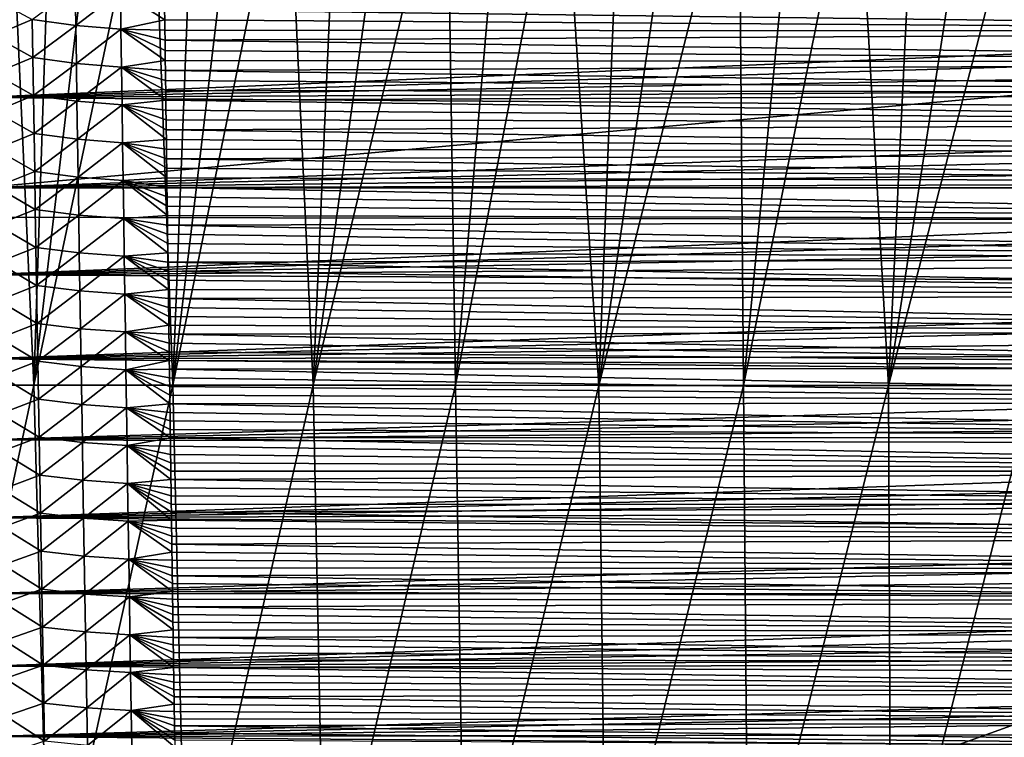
# Model space of a CAD drawing. Header units: metres. Extents: x -26 to 26, y -147 to 24.
# Tile 147 of 254: x -14 to 0, y -84 to -74. Entities that reach past the tile are written whole.
import ezdxf

# ---------------------------------------------------------------- set-up
doc = ezdxf.new("R2010")
doc.units = ezdxf.units.M
doc.layers.add('solid_12_411_052_XXX', color=7, linetype='CONTINUOUS')

msp = doc.modelspace()

# ---------------------------------------------------------------- linework, layer by layer
at = {"layer": 'solid_12_411_052_XXX'}
for points in [[(-15.816937, -78.849915, 103.520813), (-14.264827, -71.071106, 102.780716), (-13.912124, -78.851158, 102.841766)], [(-13.912124, -78.851158, 102.841766), (-14.264827, -71.071106, 102.780716), (-13.658641, -71.071106, 102.581421)], [(-13.912124, -78.851158, 102.841766), (-13.658641, -71.071106, 102.581421), (-12.994553, -71.071106, 102.37159)], [(-13.912124, -78.851158, 102.841766), (-12.994553, -71.071106, 102.37159), (-12.267662, -71.071106, 102.150993)], [(-13.912124, -78.851158, 102.841766), (-12.267662, -71.071106, 102.150993), (-11.97901, -78.852219, 102.246895)], [(-11.97901, -78.852219, 102.246895), (-12.267662, -71.071106, 102.150993), (-11.678932, -71.071106, 101.97934)], [(-11.97901, -78.852219, 102.246895), (-11.678932, -71.071106, 101.97934), (-11.052456, -71.071106, 101.805031)], [(-11.97901, -78.852219, 102.246895), (-11.052456, -71.071106, 101.805031), (-10.387711, -71.071106, 101.63092)], [(-11.97901, -78.852219, 102.246895), (-10.387711, -71.071106, 101.63092), (-10.025376, -78.853302, 101.723816)], [(-10.025376, -78.853302, 101.723816), (-10.387711, -71.071106, 101.63092), (-9.683344, -71.071106, 101.459328)], [(-10.025376, -78.853302, 101.723816), (-9.683344, -71.071106, 101.459328), (-8.943672, -71.071106, 101.293625)], [(-10.025376, -78.853302, 101.723816), (-8.943672, -71.071106, 101.293625), (-8.169635, -71.071106, 101.135902)], [(-10.025376, -78.853302, 101.723816), (-8.169635, -71.071106, 101.135902), (-8.048777, -78.854286, 101.295013)], [(-8.048777, -78.854286, 101.295013), (-8.169635, -71.071106, 101.135902), (-7.374797, -71.071106, 100.990189)], [(-8.048777, -78.854286, 101.295013), (-7.374797, -71.071106, 100.990189), (-6.562527, -71.071114, 100.857666)], [(-8.048777, -78.854286, 101.295013), (-6.562527, -71.071114, 100.857666), (-6.052829, -78.855087, 100.965103)], [(-6.052829, -78.855087, 100.965103), (-6.562527, -71.071114, 100.857666), (-5.746405, -71.071114, 100.740555)], [(-6.052829, -78.855087, 100.965103), (-4.926969, -71.071106, 100.63932), (-4.107931, -71.071091, 100.554565)], [(-6.052829, -78.855087, 100.965103), (-4.107931, -71.071091, 100.554565), (-4.042918, -78.855637, 100.730713)], [(-6.052829, -78.855087, 100.965103), (-5.746405, -71.071114, 100.740555), (-4.926969, -71.071106, 100.63932)], [(-4.042918, -78.855637, 100.730713), (-4.107931, -71.071091, 100.554565), (-3.288112, -71.071068, 100.485939)], [(-4.042918, -78.855637, 100.730713), (-3.288112, -71.071068, 100.485939), (-2.467644, -71.071045, 100.433174)], [(-4.042918, -78.855637, 100.730713), (-2.467644, -71.071045, 100.433174), (-2.023631, -78.855881, 100.593918)], [(-2.023631, -78.855881, 100.593918), (-2.467644, -71.071045, 100.433174), (-1.646201, -71.071022, 100.39621)], [(-2.023631, -78.855881, 100.593918), (-0.824068, -71.070999, 100.374809), (-0.001502, -71.070992, 100.367805)], [(-2.023631, -78.855881, 100.593918), (-0.001502, -71.070992, 100.367805), (0.000026, -78.855934, 100.55088)], [(-2.023631, -78.855881, 100.593918), (-1.646201, -71.071022, 100.39621), (-0.824068, -71.070999, 100.374809)], [(19.198034, -73.069984, 121.330444), (-19.196821, -73.114609, 121.330444), (-19.105637, -76.506966, 121.330444)], [(19.103405, -76.590271, 121.330444), (19.198034, -73.069984, 121.330444), (-19.105637, -76.506966, 121.330444)], [(-13.936982, -73.7658, 155.831741), (-13.338615, -73.322296, 155.512115), (-13.330488, -73.849464, 155.516602)], [(-13.330488, -73.849464, 155.516602), (-13.338615, -73.322296, 155.512115), (-12.708761, -73.374611, 155.33165)], [(-13.330488, -73.849464, 155.516602), (-12.708761, -73.374611, 155.33165), (-12.701268, -73.901016, 155.336349)], [(-12.708761, -73.374611, 155.33165), (-12.093862, -73.629539, 155.277679), (-12.091998, -73.771873, 155.278961)], [(-12.701268, -73.901016, 155.336349), (-12.708761, -73.374611, 155.33165), (-12.091998, -73.771873, 155.278961)], [(14.727686, -73.619247, 161.647354), (-14.72894, -73.546303, 161.647354), (-14.705906, -74.849487, 161.647461)], [(-14.472997, -73.992973, 156.273239), (-14.482215, -73.467278, 156.269623), (-13.936982, -73.7658, 155.831741)], [(12.095662, -73.494308, 155.276459), (12.089944, -73.931061, 155.280411), (-12.093862, -73.629539, 155.277679)], [(14.727686, -73.619247, 161.647354), (-14.705906, -74.849487, 161.647461), (14.721232, -73.985435, 161.647385)], [(12.089944, -73.931061, 155.280411), (-12.091998, -73.771873, 155.278961), (-12.093862, -73.629539, 155.277679)], [(-14.472997, -73.992973, 156.273239), (-13.936982, -73.7658, 155.831741), (-13.928214, -74.29409, 155.835892)], [(-13.928214, -74.29409, 155.835892), (-13.936982, -73.7658, 155.831741), (-13.330488, -73.849464, 155.516602)], [(-12.701268, -73.901016, 155.336349), (-12.091998, -73.771873, 155.278961), (-12.090141, -73.913589, 155.280243)], [(12.089944, -73.931061, 155.280411), (-12.090141, -73.913589, 155.280243), (-12.091998, -73.771873, 155.278961)], [(-13.928214, -74.29409, 155.835892), (-13.330488, -73.849464, 155.516602), (-13.322331, -74.376625, 155.521103)], [(-13.322331, -74.376625, 155.521103), (-13.330488, -73.849464, 155.516602), (-12.701268, -73.901016, 155.336349)], [(-13.322331, -74.376625, 155.521103), (-12.701268, -73.901016, 155.336349), (-12.693748, -74.427422, 155.341034)], [(-12.701268, -73.901016, 155.336349), (-12.090141, -73.913589, 155.280243), (-12.088291, -74.054703, 155.281525)], [(-12.701268, -73.901016, 155.336349), (-12.088291, -74.054703, 155.281525), (-12.086447, -74.195229, 155.282791)], [(-12.701268, -73.901016, 155.336349), (-12.086447, -74.195229, 155.282791), (-12.084608, -74.335159, 155.284058)], [(-12.693748, -74.427422, 155.341034), (-12.701268, -73.901016, 155.336349), (-12.084608, -74.335159, 155.284058)], [(12.089944, -73.931061, 155.280411), (-12.088291, -74.054703, 155.281525), (-12.090141, -73.913589, 155.280243)], [(12.089944, -73.931061, 155.280411), (12.084282, -74.362099, 155.284302), (-12.088291, -74.054703, 155.281525)], [(14.721232, -73.985435, 161.647385), (-14.705906, -74.849487, 161.647461), (14.714824, -74.34816, 161.647415)], [(-14.463745, -74.518661, 156.276855), (-14.472997, -73.992973, 156.273239), (-13.928214, -74.29409, 155.835892)], [(12.084282, -74.362099, 155.284302), (-12.086447, -74.195229, 155.282791), (-12.088291, -74.054703, 155.281525)], [(12.084282, -74.362099, 155.284302), (-12.084608, -74.335159, 155.284058), (-12.086447, -74.195229, 155.282791)], [(14.714824, -74.34816, 161.647415), (-14.705906, -74.849487, 161.647461), (14.708458, -74.707451, 161.647461)], [(-14.463745, -74.518661, 156.276855), (-13.928214, -74.29409, 155.835892), (-13.919413, -74.82238, 155.840027)], [(-13.919413, -74.82238, 155.840027), (-13.928214, -74.29409, 155.835892), (-13.322331, -74.376625, 155.521103)], [(-13.919413, -74.82238, 155.840027), (-13.322331, -74.376625, 155.521103), (-13.314145, -74.903793, 155.525604)], [(-13.314145, -74.903793, 155.525604), (-13.322331, -74.376625, 155.521103), (-12.693748, -74.427422, 155.341034)], [(-12.693748, -74.427422, 155.341034), (-12.084608, -74.335159, 155.284058), (-12.082775, -74.474518, 155.285324)], [(12.084282, -74.362099, 155.284302), (-12.082775, -74.474518, 155.285324), (-12.084608, -74.335159, 155.284058)], [(12.084282, -74.362099, 155.284302), (12.078683, -74.787071, 155.288147), (-12.082775, -74.474518, 155.285324)], [(-13.314145, -74.903793, 155.525604), (-12.693748, -74.427422, 155.341034), (-12.6862, -74.953827, 155.345734)], [(-12.693748, -74.427422, 155.341034), (-12.082775, -74.474518, 155.285324), (-12.080948, -74.613312, 155.286575)], [(-12.693748, -74.427422, 155.341034), (-12.080948, -74.613312, 155.286575), (-12.079125, -74.751541, 155.287827)], [(-12.693748, -74.427422, 155.341034), (-12.079125, -74.751541, 155.287827), (-12.077308, -74.889221, 155.289063)], [(-12.6862, -74.953827, 155.345734), (-12.693748, -74.427422, 155.341034), (-12.077308, -74.889221, 155.289063)], [(12.078683, -74.787071, 155.288147), (-12.080948, -74.613312, 155.286575), (-12.082775, -74.474518, 155.285324)], [(-14.45446, -75.044357, 156.280472), (-14.463745, -74.518661, 156.276855), (-13.919413, -74.82238, 155.840027)], [(12.078683, -74.787071, 155.288147), (-12.079125, -74.751541, 155.287827), (-12.080948, -74.613312, 155.286575)], [(14.708458, -74.707451, 161.647461), (-14.705906, -74.849487, 161.647461), (14.702137, -75.062927, 161.647491)], [(12.078683, -74.787071, 155.288147), (-12.077308, -74.889221, 155.289063), (-12.079125, -74.751541, 155.287827)], [(12.078683, -74.787071, 155.288147), (12.073146, -75.206139, 155.291931), (-12.077308, -74.889221, 155.289063)], [(14.702137, -75.062927, 161.647491), (-14.705906, -74.849487, 161.647461), (-14.683448, -76.105133, 161.647583)], [(-14.45446, -75.044357, 156.280472), (-13.919413, -74.82238, 155.840027), (-13.91058, -75.35067, 155.844162)], [(-13.91058, -75.35067, 155.844162), (-13.919413, -74.82238, 155.840027), (-13.314145, -74.903793, 155.525604)], [(-13.91058, -75.35067, 155.844162), (-13.314145, -74.903793, 155.525604), (-13.305927, -75.430962, 155.530106)], [(-13.305927, -75.430962, 155.530106), (-13.314145, -74.903793, 155.525604), (-12.6862, -74.953827, 155.345734)], [(-12.6862, -74.953827, 155.345734), (-12.077308, -74.889221, 155.289063), (-12.075496, -75.026352, 155.290314)], [(12.073146, -75.206139, 155.291931), (-12.075496, -75.026352, 155.290314), (-12.077308, -74.889221, 155.289063)], [(-14.445141, -75.570045, 156.284088), (-14.45446, -75.044357, 156.280472), (-13.91058, -75.35067, 155.844162)], [(-13.305927, -75.430962, 155.530106), (-12.6862, -74.953827, 155.345734), (-12.678623, -75.480232, 155.350433)], [(-12.6862, -74.953827, 155.345734), (-12.075496, -75.026352, 155.290314), (-12.07369, -75.162849, 155.29155)], [(-12.6862, -74.953827, 155.345734), (-12.07369, -75.162849, 155.29155), (-12.071892, -75.298721, 155.29277)], [(-12.6862, -74.953827, 155.345734), (-12.071892, -75.298721, 155.29277), (-12.070099, -75.43396, 155.293991)], [(-12.678623, -75.480232, 155.350433), (-12.6862, -74.953827, 155.345734), (-12.070099, -75.43396, 155.293991)], [(12.073146, -75.206139, 155.291931), (-12.07369, -75.162849, 155.29155), (-12.075496, -75.026352, 155.290314)], [(14.702137, -75.062927, 161.647491), (-14.683448, -76.105133, 161.647583), (14.695861, -75.414635, 161.647522)], [(12.073146, -75.206139, 155.291931), (-12.071892, -75.298721, 155.29277), (-12.07369, -75.162849, 155.29155)], [(12.073146, -75.206139, 155.291931), (12.067666, -75.619514, 155.29567), (-12.071892, -75.298721, 155.29277)], [(12.067666, -75.619514, 155.29567), (-12.070099, -75.43396, 155.293991), (-12.071892, -75.298721, 155.29277)], [(14.695861, -75.414635, 161.647522), (-14.683448, -76.105133, 161.647583), (14.689629, -75.762688, 161.647552)], [(-14.445141, -75.570045, 156.284088), (-13.91058, -75.35067, 155.844162), (-13.901712, -75.87896, 155.848312)], [(-13.901712, -75.87896, 155.848312), (-13.91058, -75.35067, 155.844162), (-13.305927, -75.430962, 155.530106)], [(-13.901712, -75.87896, 155.848312), (-13.305927, -75.430962, 155.530106), (-13.297678, -75.958122, 155.534592)], [(-13.297678, -75.958122, 155.534592), (-13.305927, -75.430962, 155.530106), (-12.678623, -75.480232, 155.350433)], [(-12.678623, -75.480232, 155.350433), (-12.070099, -75.43396, 155.293991), (-12.068313, -75.568588, 155.295212)], [(12.067666, -75.619514, 155.29567), (-12.068313, -75.568588, 155.295212), (-12.070099, -75.43396, 155.293991)], [(-14.435787, -76.095734, 156.287704), (-14.445141, -75.570045, 156.284088), (-13.901712, -75.87896, 155.848312)], [(-13.297678, -75.958122, 155.534592), (-12.678623, -75.480232, 155.350433), (-12.671014, -76.006638, 155.355133)], [(-12.678623, -75.480232, 155.350433), (-12.068313, -75.568588, 155.295212), (-12.066533, -75.702599, 155.296417)], [(-12.678623, -75.480232, 155.350433), (-12.066533, -75.702599, 155.296417), (-12.064758, -75.836021, 155.297623)], [(-12.678623, -75.480232, 155.350433), (-12.064758, -75.836021, 155.297623), (-12.06299, -75.968842, 155.298828)], [(-12.671014, -76.006638, 155.355133), (-12.678623, -75.480232, 155.350433), (-12.06299, -75.968842, 155.298828)], [(12.067666, -75.619514, 155.29567), (-12.066533, -75.702599, 155.296417), (-12.068313, -75.568588, 155.295212)], [(12.067666, -75.619514, 155.29567), (12.062242, -76.027397, 155.299362), (-12.066533, -75.702599, 155.296417)], [(12.062242, -76.027397, 155.299362), (-12.064758, -75.836021, 155.297623), (-12.066533, -75.702599, 155.296417)], [(14.689629, -75.762688, 161.647552), (-14.683448, -76.105133, 161.647583), (14.683439, -76.107201, 161.647583)], [(-14.435787, -76.095734, 156.287704), (-13.901712, -75.87896, 155.848312), (-13.892812, -76.407249, 155.852448)], [(-13.892812, -76.407249, 155.852448), (-13.901712, -75.87896, 155.848312), (-13.297678, -75.958122, 155.534592)], [(12.062242, -76.027397, 155.299362), (-12.06299, -75.968842, 155.298828), (-12.064758, -75.836021, 155.297623)], [(-13.892812, -76.407249, 155.852448), (-13.297678, -75.958122, 155.534592), (-13.289394, -76.485283, 155.539093)], [(-13.289394, -76.485283, 155.539093), (-13.297678, -75.958122, 155.534592), (-12.671014, -76.006638, 155.355133)], [(-13.289394, -76.485283, 155.539093), (-12.671014, -76.006638, 155.355133), (-12.663373, -76.533043, 155.359818)], [(-12.671014, -76.006638, 155.355133), (-12.06299, -75.968842, 155.298828), (-12.061228, -76.101082, 155.300018)], [(-12.671014, -76.006638, 155.355133), (-12.061228, -76.101082, 155.300018), (-12.059472, -76.232742, 155.301208)], [(-12.671014, -76.006638, 155.355133), (-12.059472, -76.232742, 155.301208), (-12.05772, -76.363838, 155.302399)], [(-12.671014, -76.006638, 155.355133), (-12.05772, -76.363838, 155.302399), (-12.055975, -76.49437, 155.303574)], [(-12.663373, -76.533043, 155.359818), (-12.671014, -76.006638, 155.355133), (-12.055975, -76.49437, 155.303574)], [(12.062242, -76.027397, 155.299362), (-12.061228, -76.101082, 155.300018), (-12.06299, -75.968842, 155.298828)], [(14.683439, -76.107201, 161.647583), (-14.683448, -76.105133, 161.647583), (-14.661554, -77.316322, 161.64769)], [(14.683439, -76.107201, 161.647583), (-14.661554, -77.316322, 161.64769), (14.677294, -76.448296, 161.647614)], [(-14.426399, -76.621422, 156.291321), (-14.435787, -76.095734, 156.287704), (-13.892812, -76.407249, 155.852448)], [(12.062242, -76.027397, 155.299362), (12.055086, -76.563057, 155.304199), (-12.061228, -76.101082, 155.300018)], [(12.055086, -76.563057, 155.304199), (-12.059472, -76.232742, 155.301208), (-12.061228, -76.101082, 155.300018)], [(12.055086, -76.563057, 155.304199), (-12.05772, -76.363838, 155.302399), (-12.059472, -76.232742, 155.301208)], [(-14.426399, -76.621422, 156.291321), (-13.892812, -76.407249, 155.852448), (-13.883877, -76.935539, 155.856598)], [(-13.883877, -76.935539, 155.856598), (-13.892812, -76.407249, 155.852448), (-13.289394, -76.485283, 155.539093)], [(12.055086, -76.563057, 155.304199), (-12.055975, -76.49437, 155.303574), (-12.05772, -76.363838, 155.302399)], [(19.103405, -76.590271, 121.330444), (-19.105637, -76.506966, 121.330444), (-18.723026, -90.220352, 121.330444)], [(14.677294, -76.448296, 161.647614), (-14.661554, -77.316322, 161.64769), (14.671191, -76.786095, 161.647644)], [(-13.883877, -76.935539, 155.856598), (-13.289394, -76.485283, 155.539093), (-13.281077, -77.012451, 155.543594)], [(-13.281077, -77.012451, 155.543594), (-13.289394, -76.485283, 155.539093), (-12.663373, -76.533043, 155.359818)], [(-13.281077, -77.012451, 155.543594), (-12.663373, -76.533043, 155.359818), (-12.655697, -77.059448, 155.364517)], [(-12.663373, -76.533043, 155.359818), (-12.055975, -76.49437, 155.303574), (-12.054235, -76.624359, 155.304749)], [(-12.663373, -76.533043, 155.359818), (-12.054235, -76.624359, 155.304749), (-12.0525, -76.753792, 155.305923)], [(-12.663373, -76.533043, 155.359818), (-12.0525, -76.753792, 155.305923), (-12.05077, -76.882698, 155.307098)], [(-12.663373, -76.533043, 155.359818), (-12.05077, -76.882698, 155.307098), (-12.049045, -77.01107, 155.308258)], [(-12.655697, -77.059448, 155.364517), (-12.663373, -76.533043, 155.359818), (-12.049045, -77.01107, 155.308258)], [(12.055086, -76.563057, 155.304199), (-12.054235, -76.624359, 155.304749), (-12.055975, -76.49437, 155.303574)], [(12.055086, -76.563057, 155.304199), (12.048026, -77.088982, 155.30896), (-12.054235, -76.624359, 155.304749)], [(18.719442, -90.346359, 121.330444), (19.103405, -76.590271, 121.330444), (-18.723026, -90.220352, 121.330444)], [(-14.416976, -77.14711, 156.294937), (-14.426399, -76.621422, 156.291321), (-13.883877, -76.935539, 155.856598)], [(12.048026, -77.088982, 155.30896), (-12.0525, -76.753792, 155.305923), (-12.054235, -76.624359, 155.304749)], [(14.671191, -76.786095, 161.647644), (-14.661554, -77.316322, 161.64769), (14.665133, -77.120697, 161.647675)], [(12.048026, -77.088982, 155.30896), (-12.05077, -76.882698, 155.307098), (-12.0525, -76.753792, 155.305923)], [(-14.416976, -77.14711, 156.294937), (-13.883877, -76.935539, 155.856598), (-13.874907, -77.463829, 155.860733)], [(-13.874907, -77.463829, 155.860733), (-13.883877, -76.935539, 155.856598), (-13.281077, -77.012451, 155.543594)], [(12.048026, -77.088982, 155.30896), (-12.049045, -77.01107, 155.308258), (-12.05077, -76.882698, 155.307098)], [(-13.874907, -77.463829, 155.860733), (-13.281077, -77.012451, 155.543594), (-13.272725, -77.539612, 155.54808)], [(-13.272725, -77.539612, 155.54808), (-13.281077, -77.012451, 155.543594), (-12.655697, -77.059448, 155.364517)], [(-13.272725, -77.539612, 155.54808), (-12.655697, -77.059448, 155.364517), (-12.647985, -77.585854, 155.369217)], [(-12.655697, -77.059448, 155.364517), (-12.049045, -77.01107, 155.308258), (-12.047324, -77.138931, 155.309402)], [(-12.655697, -77.059448, 155.364517), (-12.047324, -77.138931, 155.309402), (-12.045609, -77.266273, 155.310562)], [(-12.655697, -77.059448, 155.364517), (-12.045609, -77.266273, 155.310562), (-12.043899, -77.393112, 155.311707)], [(-12.655697, -77.059448, 155.364517), (-12.043899, -77.393112, 155.311707), (-12.042192, -77.519455, 155.312851)], [(-12.647985, -77.585854, 155.369217), (-12.655697, -77.059448, 155.364517), (-12.042192, -77.519455, 155.312851)], [(12.048026, -77.088982, 155.30896), (-12.047324, -77.138931, 155.309402), (-12.049045, -77.01107, 155.308258)], [(12.048026, -77.088982, 155.30896), (12.041062, -77.605049, 155.313629), (-12.047324, -77.138931, 155.309402)], [(14.665133, -77.120697, 161.647675), (-14.661554, -77.316322, 161.64769), (14.659115, -77.452209, 161.647705)], [(-14.407518, -77.672798, 156.298553), (-14.416976, -77.14711, 156.294937), (-13.874907, -77.463829, 155.860733)], [(12.041062, -77.605049, 155.313629), (-12.045609, -77.266273, 155.310562), (-12.047324, -77.138931, 155.309402)], [(14.659115, -77.452209, 161.647705), (-14.661554, -77.316322, 161.64769), (-14.640223, -78.484734, 161.647797)], [(12.041062, -77.605049, 155.313629), (-12.043899, -77.393112, 155.311707), (-12.045609, -77.266273, 155.310562)], [(14.659115, -77.452209, 161.647705), (-14.640223, -78.484734, 161.647797), (14.653142, -77.780296, 161.647736)], [(-14.407518, -77.672798, 156.298553), (-13.874907, -77.463829, 155.860733), (-13.865901, -77.992119, 155.864883)], [(-13.865901, -77.992119, 155.864883), (-13.874907, -77.463829, 155.860733), (-13.272725, -77.539612, 155.54808)], [(-12.647985, -77.585854, 155.369217), (-12.042192, -77.519455, 155.312851), (-12.040491, -77.645218, 155.31398)], [(12.041062, -77.605049, 155.313629), (-12.042192, -77.519455, 155.312851), (-12.043899, -77.393112, 155.311707)], [(12.041062, -77.605049, 155.313629), (-12.040491, -77.645218, 155.31398), (-12.042192, -77.519455, 155.312851)], [(-13.865901, -77.992119, 155.864883), (-13.272725, -77.539612, 155.54808), (-13.264336, -78.06678, 155.552582)], [(-13.264336, -78.06678, 155.552582), (-13.272725, -77.539612, 155.54808), (-12.647985, -77.585854, 155.369217)], [(-13.264336, -78.06678, 155.552582), (-12.647985, -77.585854, 155.369217), (-12.640237, -78.112259, 155.373917)], [(-12.647985, -77.585854, 155.369217), (-12.040491, -77.645218, 155.31398), (-12.038795, -77.770416, 155.315109)], [(-12.647985, -77.585854, 155.369217), (-12.038795, -77.770416, 155.315109), (-12.037106, -77.895035, 155.316238)], [(-12.647985, -77.585854, 155.369217), (-12.037106, -77.895035, 155.316238), (-12.035421, -78.019096, 155.317368)], [(-12.640237, -78.112259, 155.373917), (-12.647985, -77.585854, 155.369217), (-12.035421, -78.019096, 155.317368)], [(12.041062, -77.605049, 155.313629), (12.034191, -78.111748, 155.318207), (-12.040491, -77.645218, 155.31398)], [(12.034191, -78.111748, 155.318207), (-12.038795, -77.770416, 155.315109), (-12.040491, -77.645218, 155.31398)], [(14.653142, -77.780296, 161.647736), (-14.640223, -78.484734, 161.647797), (14.647212, -78.104927, 161.647766)], [(-14.398026, -78.198479, 156.302185), (-14.407518, -77.672798, 156.298553), (-13.865901, -77.992119, 155.864883)], [(12.034191, -78.111748, 155.318207), (-12.037106, -77.895035, 155.316238), (-12.038795, -77.770416, 155.315109)], [(12.034191, -78.111748, 155.318207), (-12.035421, -78.019096, 155.317368), (-12.037106, -77.895035, 155.316238)], [(-14.398026, -78.198479, 156.302185), (-13.865901, -77.992119, 155.864883), (-13.856858, -78.520401, 155.869019)], [(-13.856858, -78.520401, 155.869019), (-13.865901, -77.992119, 155.864883), (-13.264336, -78.06678, 155.552582)], [(-13.856858, -78.520401, 155.869019), (-13.264336, -78.06678, 155.552582), (-13.25591, -78.593941, 155.557083)], [(-13.25591, -78.593941, 155.557083), (-13.264336, -78.06678, 155.552582), (-12.640237, -78.112259, 155.373917)], [(-12.640237, -78.112259, 155.373917), (-12.035421, -78.019096, 155.317368), (-12.033743, -78.142601, 155.318481)], [(12.034191, -78.111748, 155.318207), (-12.033743, -78.142601, 155.318481), (-12.035421, -78.019096, 155.317368)], [(14.647212, -78.104927, 161.647766), (-14.640223, -78.484734, 161.647797), (14.641326, -78.426201, 161.647797)], [(-14.388497, -78.724167, 156.305801), (-14.398026, -78.198479, 156.302185), (-13.856858, -78.520401, 155.869019)], [(-13.25591, -78.593941, 155.557083), (-12.640237, -78.112259, 155.373917), (-12.63245, -78.638664, 155.378601)], [(-12.640237, -78.112259, 155.373917), (-12.033743, -78.142601, 155.318481), (-12.032069, -78.265556, 155.319595)], [(-12.640237, -78.112259, 155.373917), (-12.032069, -78.265556, 155.319595), (-12.0304, -78.38797, 155.320694)], [(-12.640237, -78.112259, 155.373917), (-12.0304, -78.38797, 155.320694), (-12.028737, -78.509842, 155.321808)], [(-12.63245, -78.638664, 155.378601), (-12.640237, -78.112259, 155.373917), (-12.028737, -78.509842, 155.321808)], [(12.034191, -78.111748, 155.318207), (12.027404, -78.609566, 155.322708), (-12.033743, -78.142601, 155.318481)], [(12.027404, -78.609566, 155.322708), (-12.032069, -78.265556, 155.319595), (-12.033743, -78.142601, 155.318481)], [(12.027404, -78.609566, 155.322708), (-12.0304, -78.38797, 155.320694), (-12.032069, -78.265556, 155.319595)], [(14.641326, -78.426201, 161.647797), (-14.640223, -78.484734, 161.647797), (14.635483, -78.744217, 161.647827)], [(14.635483, -78.744217, 161.647827), (-14.640223, -78.484734, 161.647797), (-14.619448, -79.611168, 161.647903)], [(12.027404, -78.609566, 155.322708), (-12.028737, -78.509842, 155.321808), (-12.0304, -78.38797, 155.320694)], [(-14.388497, -78.724167, 156.305801), (-13.856858, -78.520401, 155.869019), (-13.847779, -79.048691, 155.873169)], [(-13.847779, -79.048691, 155.873169), (-13.856858, -78.520401, 155.869019), (-13.25591, -78.593941, 155.557083)], [(-13.847779, -79.048691, 155.873169), (-13.25591, -78.593941, 155.557083), (-13.247445, -79.121101, 155.561584)], [(-13.247445, -79.121101, 155.561584), (-13.25591, -78.593941, 155.557083), (-12.63245, -78.638664, 155.378601)], [(-12.63245, -78.638664, 155.378601), (-12.028737, -78.509842, 155.321808), (-12.027079, -78.631195, 155.322891)], [(12.027404, -78.609566, 155.322708), (-12.027079, -78.631195, 155.322891), (-12.028737, -78.509842, 155.321808)], [(12.027404, -78.609566, 155.322708), (12.0207, -79.098671, 155.327118), (-12.027079, -78.631195, 155.322891)], [(14.635483, -78.744217, 161.647827), (-14.619448, -79.611168, 161.647903), (14.629682, -79.059097, 161.647858)], [(-14.378934, -79.249855, 156.309433), (-14.388497, -78.724167, 156.305801), (-13.847779, -79.048691, 155.873169)], [(-13.247445, -79.121101, 155.561584), (-12.63245, -78.638664, 155.378601), (-12.624622, -79.165062, 155.383301)], [(-12.63245, -78.638664, 155.378601), (-12.027079, -78.631195, 155.322891), (-12.025425, -78.752029, 155.32399)], [(-12.63245, -78.638664, 155.378601), (-12.025425, -78.752029, 155.32399), (-12.023776, -78.872345, 155.325073)], [(-12.63245, -78.638664, 155.378601), (-12.023776, -78.872345, 155.325073), (-12.022132, -78.992157, 155.326157)], [(-12.63245, -78.638664, 155.378601), (-12.022132, -78.992157, 155.326157), (-12.020494, -79.111465, 155.32724)], [(-12.624622, -79.165062, 155.383301), (-12.63245, -78.638664, 155.378601), (-12.020494, -79.111465, 155.32724)], [(12.0207, -79.098671, 155.327118), (-12.025425, -78.752029, 155.32399), (-12.027079, -78.631195, 155.322891)], [(12.0207, -79.098671, 155.327118), (-12.023776, -78.872345, 155.325073), (-12.025425, -78.752029, 155.32399)], [(-15.816937, -78.849915, 103.520813), (-13.912124, -78.851158, 102.841766), (-15.572509, -86.635315, 103.6521)], [(-13.912124, -78.851158, 102.841766), (-13.699218, -86.638, 102.98243), (-15.572509, -86.635315, 103.6521)], [(-13.912124, -78.851158, 102.841766), (-11.97901, -78.852219, 102.246895), (-13.699218, -86.638, 102.98243)], [(-11.97901, -78.852219, 102.246895), (-11.795751, -86.640175, 102.403473), (-13.699218, -86.638, 102.98243)], [(12.0207, -79.098671, 155.327118), (-12.022132, -78.992157, 155.326157), (-12.023776, -78.872345, 155.325073)], [(-11.97901, -78.852219, 102.246895), (-10.025376, -78.853302, 101.723816), (-11.795751, -86.640175, 102.403473)], [(-10.025376, -78.853302, 101.723816), (-9.8695, -86.642174, 101.905983), (-11.795751, -86.640175, 102.403473)], [(-10.025376, -78.853302, 101.723816), (-8.048777, -78.854286, 101.295013), (-9.8695, -86.642174, 101.905983)], [(-8.048777, -78.854286, 101.295013), (-7.920829, -86.643829, 101.505203), (-9.8695, -86.642174, 101.905983)], [(-8.048777, -78.854286, 101.295013), (-6.052829, -78.855087, 100.965103), (-7.920829, -86.643829, 101.505203)], [(-6.052829, -78.855087, 100.965103), (-5.954426, -86.645142, 101.202026), (-7.920829, -86.643829, 101.505203)], [(-6.052829, -78.855087, 100.965103), (-4.042918, -78.855637, 100.730713), (-5.954426, -86.645142, 101.202026)], [(-4.042918, -78.855637, 100.730713), (-3.976076, -86.646049, 100.988014), (-5.954426, -86.645142, 101.202026)], [(-4.042918, -78.855637, 100.730713), (-2.023631, -78.855881, 100.593918), (-3.976076, -86.646049, 100.988014)], [(-2.023631, -78.855881, 100.593918), (-1.989829, -86.646484, 100.864296), (-3.976076, -86.646049, 100.988014)], [(-2.023631, -78.855881, 100.593918), (0.000026, -78.855934, 100.55088), (-1.989829, -86.646484, 100.864296)], [(0.000026, -78.855934, 100.55088), (0.000026, -86.646591, 100.825729), (-1.989829, -86.646484, 100.864296)], [(12.0207, -79.098671, 155.327118), (-12.020494, -79.111465, 155.32724), (-12.022132, -78.992157, 155.326157)], [(14.629682, -79.059097, 161.647858), (-14.619448, -79.611168, 161.647903), (14.623922, -79.370934, 161.647873)], [(-14.378934, -79.249855, 156.309433), (-13.847779, -79.048691, 155.873169), (-13.838662, -79.576981, 155.877319)], [(-13.838662, -79.576981, 155.877319), (-13.847779, -79.048691, 155.873169), (-13.247445, -79.121101, 155.561584)], [(-13.838662, -79.576981, 155.877319), (-13.247445, -79.121101, 155.561584), (-13.23894, -79.64827, 155.566086)], [(-13.23894, -79.64827, 155.566086), (-13.247445, -79.121101, 155.561584), (-12.624622, -79.165062, 155.383301)], [(-13.23894, -79.64827, 155.566086), (-12.624622, -79.165062, 155.383301), (-12.616753, -79.691467, 155.388)], [(-12.624622, -79.165062, 155.383301), (-12.020494, -79.111465, 155.32724), (-12.018858, -79.230286, 155.328308)], [(-12.624622, -79.165062, 155.383301), (-12.018858, -79.230286, 155.328308), (-12.017228, -79.348618, 155.329391)], [(-12.624622, -79.165062, 155.383301), (-12.017228, -79.348618, 155.329391), (-12.015602, -79.466469, 155.330444)], [(-12.624622, -79.165062, 155.383301), (-12.015602, -79.466469, 155.330444), (-12.013981, -79.583855, 155.331512)], [(-12.616753, -79.691467, 155.388), (-12.624622, -79.165062, 155.383301), (-12.013981, -79.583855, 155.331512)], [(12.0207, -79.098671, 155.327118), (12.014085, -79.578529, 155.331467), (-12.020494, -79.111465, 155.32724)], [(12.014085, -79.578529, 155.331467), (-12.018858, -79.230286, 155.328308), (-12.020494, -79.111465, 155.32724)], [(-14.369334, -79.775543, 156.313065), (-14.378934, -79.249855, 156.309433), (-13.838662, -79.576981, 155.877319)], [(12.014085, -79.578529, 155.331467), (-12.017228, -79.348618, 155.329391), (-12.018858, -79.230286, 155.328308)], [(14.623922, -79.370934, 161.647873), (-14.619448, -79.611168, 161.647903), (14.618204, -79.679825, 161.647903)], [(12.014085, -79.578529, 155.331467), (-12.015602, -79.466469, 155.330444), (-12.017228, -79.348618, 155.329391)], [(-14.369334, -79.775543, 156.313065), (-13.838662, -79.576981, 155.877319), (-13.829507, -80.10527, 155.88147)], [(-13.829507, -80.10527, 155.88147), (-13.838662, -79.576981, 155.877319), (-13.23894, -79.64827, 155.566086)], [(12.014085, -79.578529, 155.331467), (-12.013981, -79.583855, 155.331512), (-12.015602, -79.466469, 155.330444)], [(12.014085, -79.578529, 155.331467), (12.007554, -80.049522, 155.335724), (-12.013981, -79.583855, 155.331512)], [(14.618204, -79.679825, 161.647903), (-14.619448, -79.611168, 161.647903), (-14.599216, -80.698875, 161.647995)], [(14.618204, -79.679825, 161.647903), (-14.599216, -80.698875, 161.647995), (14.612528, -79.985893, 161.647934)], [(-13.829507, -80.10527, 155.88147), (-13.23894, -79.64827, 155.566086), (-13.230395, -80.17543, 155.570587)], [(-13.230395, -80.17543, 155.570587), (-13.23894, -79.64827, 155.566086), (-12.616753, -79.691467, 155.388)], [(-13.230395, -80.17543, 155.570587), (-12.616753, -79.691467, 155.388), (-12.60884, -80.217873, 155.3927)], [(-12.616753, -79.691467, 155.388), (-12.013981, -79.583855, 155.331512), (-12.012363, -79.700775, 155.332565)], [(-12.616753, -79.691467, 155.388), (-12.012363, -79.700775, 155.332565), (-12.010751, -79.81723, 155.333618)], [(-12.616753, -79.691467, 155.388), (-12.010751, -79.81723, 155.333618), (-12.009143, -79.933167, 155.334671)], [(-12.616753, -79.691467, 155.388), (-12.009143, -79.933167, 155.334671), (-12.00754, -80.048584, 155.335709)], [(-12.616753, -79.691467, 155.388), (-12.00754, -80.048584, 155.335709), (-12.005941, -80.163467, 155.336746)], [(-12.60884, -80.217873, 155.3927), (-12.616753, -79.691467, 155.388), (-12.005941, -80.163467, 155.336746)], [(12.007554, -80.049522, 155.335724), (-12.012363, -79.700775, 155.332565), (-12.013981, -79.583855, 155.331512)], [(12.007554, -80.049522, 155.335724), (-12.010751, -79.81723, 155.333618), (-12.012363, -79.700775, 155.332565)], [(-14.359698, -80.301224, 156.316711), (-14.369334, -79.775543, 156.313065), (-13.829507, -80.10527, 155.88147)], [(12.007554, -80.049522, 155.335724), (-12.009143, -79.933167, 155.334671), (-12.010751, -79.81723, 155.333618)], [(14.612528, -79.985893, 161.647934), (-14.599216, -80.698875, 161.647995), (14.606894, -80.288918, 161.647964)], [(12.007554, -80.049522, 155.335724), (-12.00754, -80.048584, 155.335709), (-12.009143, -79.933167, 155.334671)], [(-14.359698, -80.301224, 156.316711), (-13.829507, -80.10527, 155.88147), (-13.820313, -80.63356, 155.885635)], [(-13.820313, -80.63356, 155.885635), (-13.829507, -80.10527, 155.88147), (-13.230395, -80.17543, 155.570587)], [(12.007554, -80.049522, 155.335724), (-12.005941, -80.163467, 155.336746), (-12.00754, -80.048584, 155.335709)], [(12.007554, -80.049522, 155.335724), (12.001104, -80.512115, 155.339905), (-12.005941, -80.163467, 155.336746)], [(-13.820313, -80.63356, 155.885635), (-13.230395, -80.17543, 155.570587), (-13.221808, -80.702599, 155.575089)], [(-13.221808, -80.702599, 155.575089), (-13.230395, -80.17543, 155.570587), (-12.60884, -80.217873, 155.3927)], [(-13.221808, -80.702599, 155.575089), (-12.60884, -80.217873, 155.3927), (-12.600883, -80.744278, 155.3974)], [(-12.60884, -80.217873, 155.3927), (-12.005941, -80.163467, 155.336746), (-12.004348, -80.27784, 155.337784)], [(-12.60884, -80.217873, 155.3927), (-12.004348, -80.27784, 155.337784), (-12.002759, -80.391701, 155.338821)], [(-12.60884, -80.217873, 155.3927), (-12.002759, -80.391701, 155.338821), (-12.001175, -80.505066, 155.339844)], [(-12.60884, -80.217873, 155.3927), (-12.001175, -80.505066, 155.339844), (-11.999596, -80.617928, 155.340866)], [(-12.60884, -80.217873, 155.3927), (-11.999596, -80.617928, 155.340866), (-11.998021, -80.730293, 155.341873)], [(-12.600883, -80.744278, 155.3974), (-12.60884, -80.217873, 155.3927), (-11.998021, -80.730293, 155.341873)], [(12.001104, -80.512115, 155.339905), (-12.004348, -80.27784, 155.337784), (-12.005941, -80.163467, 155.336746)], [(14.606894, -80.288918, 161.647964), (-14.599216, -80.698875, 161.647995), (14.601302, -80.588768, 161.647995)], [(-14.350026, -80.826912, 156.320358), (-14.359698, -80.301224, 156.316711), (-13.820313, -80.63356, 155.885635)], [(12.001104, -80.512115, 155.339905), (-12.002759, -80.391701, 155.338821), (-12.004348, -80.27784, 155.337784)], [(12.001104, -80.512115, 155.339905), (-12.001175, -80.505066, 155.339844), (-12.002759, -80.391701, 155.338821)], [(12.001104, -80.512115, 155.339905), (-11.999596, -80.617928, 155.340866), (-12.001175, -80.505066, 155.339844)], [(12.001104, -80.512115, 155.339905), (11.99473, -80.966728, 155.344009), (-11.999596, -80.617928, 155.340866)], [(14.601302, -80.588768, 161.647995), (-14.599216, -80.698875, 161.647995), (14.595753, -80.885529, 161.64801)], [(-14.350026, -80.826912, 156.320358), (-13.820313, -80.63356, 155.885635), (-13.811079, -81.16185, 155.889801)], [(-13.811079, -81.16185, 155.889801), (-13.820313, -80.63356, 155.885635), (-13.221808, -80.702599, 155.575089)], [(11.99473, -80.966728, 155.344009), (-11.998021, -80.730293, 155.341873), (-11.999596, -80.617928, 155.340866)], [(14.595753, -80.885529, 161.64801), (-14.599216, -80.698875, 161.647995), (-14.579528, -81.747337, 161.648102)], [(-13.811079, -81.16185, 155.889801), (-13.221808, -80.702599, 155.575089), (-13.213179, -81.229759, 155.57959)], [(-13.213179, -81.229759, 155.57959), (-13.221808, -80.702599, 155.575089), (-12.600883, -80.744278, 155.3974)], [(-13.213179, -81.229759, 155.57959), (-12.600883, -80.744278, 155.3974), (-12.592879, -81.270683, 155.4021)], [(-12.600883, -80.744278, 155.3974), (-11.998021, -80.730293, 155.341873), (-11.99645, -80.842178, 155.34288)], [(-12.600883, -80.744278, 155.3974), (-11.99645, -80.842178, 155.34288), (-11.994884, -80.953583, 155.343887)], [(-12.600883, -80.744278, 155.3974), (-11.994884, -80.953583, 155.343887), (-11.993323, -81.064514, 155.344894)], [(-12.600883, -80.744278, 155.3974), (-11.993323, -81.064514, 155.344894), (-11.991766, -81.17498, 155.345901)], [(-12.592879, -81.270683, 155.4021), (-12.600883, -80.744278, 155.3974), (-11.991766, -81.17498, 155.345901)], [(11.99473, -80.966728, 155.344009), (-11.99645, -80.842178, 155.34288), (-11.998021, -80.730293, 155.341873)], [(14.595753, -80.885529, 161.64801), (-14.579528, -81.747337, 161.648102), (14.590244, -81.179298, 161.648041)], [(-14.340318, -81.3526, 156.32402), (-14.350026, -80.826912, 156.320358), (-13.811079, -81.16185, 155.889801)], [(11.99473, -80.966728, 155.344009), (-11.994884, -80.953583, 155.343887), (-11.99645, -80.842178, 155.34288)], [(11.99473, -80.966728, 155.344009), (-11.993323, -81.064514, 155.344894), (-11.994884, -80.953583, 155.343887)], [(11.99473, -80.966728, 155.344009), (11.988437, -81.41291, 155.348053), (-11.993323, -81.064514, 155.344894)], [(11.988437, -81.41291, 155.348053), (-11.991766, -81.17498, 155.345901), (-11.993323, -81.064514, 155.344894)], [(14.590244, -81.179298, 161.648041), (-14.579528, -81.747337, 161.648102), (14.584778, -81.470169, 161.648071)], [(-14.340318, -81.3526, 156.32402), (-13.811079, -81.16185, 155.889801), (-13.801805, -81.69014, 155.893967)], [(-13.801805, -81.69014, 155.893967), (-13.811079, -81.16185, 155.889801), (-13.213179, -81.229759, 155.57959)], [(-12.592879, -81.270683, 155.4021), (-11.991766, -81.17498, 155.345901), (-11.990213, -81.284988, 155.346893)], [(11.988437, -81.41291, 155.348053), (-11.990213, -81.284988, 155.346893), (-11.991766, -81.17498, 155.345901)], [(-14.330572, -81.878288, 156.327682), (-14.340318, -81.3526, 156.32402), (-13.801805, -81.69014, 155.893967)], [(-13.801805, -81.69014, 155.893967), (-13.213179, -81.229759, 155.57959), (-13.204506, -81.756927, 155.584106)], [(-13.204506, -81.756927, 155.584106), (-13.213179, -81.229759, 155.57959), (-12.592879, -81.270683, 155.4021)], [(-13.204506, -81.756927, 155.584106), (-12.592879, -81.270683, 155.4021), (-12.584827, -81.797081, 155.406799)], [(-12.592879, -81.270683, 155.4021), (-11.990213, -81.284988, 155.346893), (-11.988666, -81.394539, 155.347885)], [(-12.592879, -81.270683, 155.4021), (-11.988666, -81.394539, 155.347885), (-11.987121, -81.503647, 155.348862)], [(-12.592879, -81.270683, 155.4021), (-11.987121, -81.503647, 155.348862), (-11.98558, -81.612305, 155.349854)], [(-12.592879, -81.270683, 155.4021), (-11.98558, -81.612305, 155.349854), (-11.984045, -81.720528, 155.35083)], [(-12.584827, -81.797081, 155.406799), (-12.592879, -81.270683, 155.4021), (-11.984045, -81.720528, 155.35083)], [(11.988437, -81.41291, 155.348053), (-11.988666, -81.394539, 155.347885), (-11.990213, -81.284988, 155.346893)], [(14.584778, -81.470169, 161.648071), (-14.579528, -81.747337, 161.648102), (14.579351, -81.75824, 161.648102)], [(11.988437, -81.41291, 155.348053), (-11.987121, -81.503647, 155.348862), (-11.988666, -81.394539, 155.347885)], [(11.988437, -81.41291, 155.348053), (11.982224, -81.850716, 155.352005), (-11.987121, -81.503647, 155.348862)], [(11.982224, -81.850716, 155.352005), (-11.98558, -81.612305, 155.349854), (-11.987121, -81.503647, 155.348862)], [(11.982224, -81.850716, 155.352005), (-11.984045, -81.720528, 155.35083), (-11.98558, -81.612305, 155.349854)], [(14.579351, -81.75824, 161.648102), (-14.579528, -81.747337, 161.648102), (-14.560365, -82.760117, 161.648193)], [(14.579351, -81.75824, 161.648102), (-14.560365, -82.760117, 161.648193), (14.573966, -82.043602, 161.648117)], [(-14.330572, -81.878288, 156.327682), (-13.801805, -81.69014, 155.893967), (-13.792491, -82.21843, 155.898132)], [(-13.792491, -82.21843, 155.898132), (-13.801805, -81.69014, 155.893967), (-13.204506, -81.756927, 155.584106)], [(-13.792491, -82.21843, 155.898132), (-13.204506, -81.756927, 155.584106), (-13.195787, -82.284096, 155.588608)], [(-13.195787, -82.284096, 155.588608), (-13.204506, -81.756927, 155.584106), (-12.584827, -81.797081, 155.406799)], [(-12.584827, -81.797081, 155.406799), (-11.984045, -81.720528, 155.35083), (-11.982512, -81.828331, 155.351807)], [(11.982224, -81.850716, 155.352005), (-11.982512, -81.828331, 155.351807), (-11.984045, -81.720528, 155.35083)], [(-14.32079, -82.403976, 156.331345), (-14.330572, -81.878288, 156.327682), (-13.792491, -82.21843, 155.898132)], [(-13.195787, -82.284096, 155.588608), (-12.584827, -81.797081, 155.406799), (-12.576727, -82.323486, 155.411499)], [(-12.584827, -81.797081, 155.406799), (-11.982512, -81.828331, 155.351807), (-11.980985, -81.935699, 155.352768)], [(-12.584827, -81.797081, 155.406799), (-11.980985, -81.935699, 155.352768), (-11.979461, -82.042595, 155.353745)], [(-12.584827, -81.797081, 155.406799), (-11.979461, -82.042595, 155.353745), (-11.977942, -82.149002, 155.354706)], [(-12.584827, -81.797081, 155.406799), (-11.977942, -82.149002, 155.354706), (-11.976427, -82.254936, 155.355652)], [(-12.576727, -82.323486, 155.411499), (-12.584827, -81.797081, 155.406799), (-11.976427, -82.254936, 155.355652)], [(11.982224, -81.850716, 155.352005), (-11.980985, -81.935699, 155.352768), (-11.982512, -81.828331, 155.351807)], [(11.982224, -81.850716, 155.352005), (11.976087, -82.280594, 155.355896), (-11.980985, -81.935699, 155.352768)], [(14.573966, -82.043602, 161.648117), (-14.560365, -82.760117, 161.648193), (14.568619, -82.326347, 161.648148)], [(11.976087, -82.280594, 155.355896), (-11.979461, -82.042595, 155.353745), (-11.980985, -81.935699, 155.352768)], [(11.976087, -82.280594, 155.355896), (-11.977942, -82.149002, 155.354706), (-11.979461, -82.042595, 155.353745)], [(11.976087, -82.280594, 155.355896), (-11.976427, -82.254936, 155.355652), (-11.977942, -82.149002, 155.354706)], [(-14.32079, -82.403976, 156.331345), (-13.792491, -82.21843, 155.898132), (-13.783135, -82.746727, 155.902313)], [(-13.783135, -82.746727, 155.902313), (-13.792491, -82.21843, 155.898132), (-13.195787, -82.284096, 155.588608)], [(-13.783135, -82.746727, 155.902313), (-13.195787, -82.284096, 155.588608), (-13.187023, -82.811256, 155.593124)], [(-13.187023, -82.811256, 155.593124), (-13.195787, -82.284096, 155.588608), (-12.576727, -82.323486, 155.411499)], [(-12.576727, -82.323486, 155.411499), (-11.976427, -82.254936, 155.355652), (-11.974917, -82.360382, 155.356613)], [(11.976087, -82.280594, 155.355896), (-11.974917, -82.360382, 155.356613), (-11.976427, -82.254936, 155.355652)], [(11.976087, -82.280594, 155.355896), (11.970022, -82.702988, 155.359711), (-11.974917, -82.360382, 155.356613)], [(14.568619, -82.326347, 161.648148), (-14.560365, -82.760117, 161.648193), (14.563313, -82.606407, 161.648178)], [(-14.31097, -82.929672, 156.335037), (-14.32079, -82.403976, 156.331345), (-13.783135, -82.746727, 155.902313)], [(-13.187023, -82.811256, 155.593124), (-12.576727, -82.323486, 155.411499), (-12.568575, -82.849892, 155.416183)], [(-12.576727, -82.323486, 155.411499), (-11.974917, -82.360382, 155.356613), (-11.973411, -82.46537, 155.357559)], [(-12.576727, -82.323486, 155.411499), (-11.973411, -82.46537, 155.357559), (-11.97191, -82.569885, 155.358505)], [(-12.576727, -82.323486, 155.411499), (-11.97191, -82.569885, 155.358505), (-11.970412, -82.673943, 155.359451)], [(-12.576727, -82.323486, 155.411499), (-11.970412, -82.673943, 155.359451), (-11.968919, -82.77755, 155.360382)], [(-12.568575, -82.849892, 155.416183), (-12.576727, -82.323486, 155.411499), (-11.968919, -82.77755, 155.360382)], [(11.970022, -82.702988, 155.359711), (-11.973411, -82.46537, 155.357559), (-11.974917, -82.360382, 155.356613)], [(11.970022, -82.702988, 155.359711), (-11.97191, -82.569885, 155.358505), (-11.973411, -82.46537, 155.357559)], [(11.970022, -82.702988, 155.359711), (-11.970412, -82.673943, 155.359451), (-11.97191, -82.569885, 155.358505)], [(14.563313, -82.606407, 161.648178), (-14.560365, -82.760117, 161.648193), (14.558047, -82.883545, 161.648193)], [(11.970022, -82.702988, 155.359711), (-11.968919, -82.77755, 155.360382), (-11.970412, -82.673943, 155.359451)], [(11.970022, -82.702988, 155.359711), (11.96403, -83.117882, 155.363464), (-11.968919, -82.77755, 155.360382)], [(14.558047, -82.883545, 161.648193), (-14.560365, -82.760117, 161.648193), (-14.541728, -83.73674, 161.64827)], [(-14.31097, -82.929672, 156.335037), (-13.783135, -82.746727, 155.902313), (-13.773737, -83.275024, 155.906494)], [(-13.773737, -83.275024, 155.906494), (-13.783135, -82.746727, 155.902313), (-13.187023, -82.811256, 155.593124)], [(-13.773737, -83.275024, 155.906494), (-13.187023, -82.811256, 155.593124), (-13.178212, -83.338425, 155.597641)], [(-13.178212, -83.338425, 155.597641), (-13.187023, -82.811256, 155.593124), (-12.568575, -82.849892, 155.416183)], [(-13.178212, -83.338425, 155.597641), (-12.568575, -82.849892, 155.416183), (-12.56037, -83.376297, 155.420898)], [(-12.568575, -82.849892, 155.416183), (-11.968919, -82.77755, 155.360382), (-11.96743, -82.880707, 155.361313)], [(-12.568575, -82.849892, 155.416183), (-11.96743, -82.880707, 155.361313), (-11.965945, -82.983429, 155.362244)], [(-12.568575, -82.849892, 155.416183), (-11.965945, -82.983429, 155.362244), (-11.964465, -83.085709, 155.363174)], [(-12.568575, -82.849892, 155.416183), (-11.964465, -83.085709, 155.363174), (-11.962989, -83.187561, 155.36409)], [(-12.568575, -82.849892, 155.416183), (-11.962989, -83.187561, 155.36409), (-11.961516, -83.288986, 155.365005)], [(-12.56037, -83.376297, 155.420898), (-12.568575, -82.849892, 155.416183), (-11.961516, -83.288986, 155.365005)], [(11.96403, -83.117882, 155.363464), (-11.96743, -82.880707, 155.361313), (-11.968919, -82.77755, 155.360382)], [(14.558047, -82.883545, 161.648193), (-14.541728, -83.73674, 161.64827), (14.552823, -83.157845, 161.648224)], [(-14.301113, -83.45536, 156.33873), (-14.31097, -82.929672, 156.335037), (-13.773737, -83.275024, 155.906494)], [(11.96403, -83.117882, 155.363464), (-11.965945, -82.983429, 155.362244), (-11.96743, -82.880707, 155.361313)], [(11.96403, -83.117882, 155.363464), (-11.964465, -83.085709, 155.363174), (-11.965945, -82.983429, 155.362244)], [(11.96403, -83.117882, 155.363464), (-11.962989, -83.187561, 155.36409), (-11.964465, -83.085709, 155.363174)], [(11.96403, -83.117882, 155.363464), (11.958115, -83.52491, 155.367142), (-11.962989, -83.187561, 155.36409)], [(14.552823, -83.157845, 161.648224), (-14.541728, -83.73674, 161.64827), (14.547639, -83.42939, 161.648254)], [(-14.301113, -83.45536, 156.33873), (-13.773737, -83.275024, 155.906494), (-13.764297, -83.803314, 155.910675)], [(-13.764297, -83.803314, 155.910675), (-13.773737, -83.275024, 155.906494), (-13.178212, -83.338425, 155.597641)], [(11.958115, -83.52491, 155.367142), (-11.961516, -83.288986, 155.365005), (-11.962989, -83.187561, 155.36409)], [(-13.764297, -83.803314, 155.910675), (-13.178212, -83.338425, 155.597641), (-13.169353, -83.865601, 155.602158)], [(-13.169353, -83.865601, 155.602158), (-13.178212, -83.338425, 155.597641), (-12.56037, -83.376297, 155.420898)], [(-13.169353, -83.865601, 155.602158), (-12.56037, -83.376297, 155.420898), (-12.552113, -83.902702, 155.425598)], [(-12.56037, -83.376297, 155.420898), (-11.961516, -83.288986, 155.365005), (-11.960048, -83.389992, 155.365921)], [(-12.56037, -83.376297, 155.420898), (-11.960048, -83.389992, 155.365921), (-11.958583, -83.490585, 155.366837)], [(-12.56037, -83.376297, 155.420898), (-11.958583, -83.490585, 155.366837), (-11.957123, -83.590775, 155.367737)], [(-12.56037, -83.376297, 155.420898), (-11.957123, -83.590775, 155.367737), (-11.955666, -83.690559, 155.368637)], [(-12.56037, -83.376297, 155.420898), (-11.955666, -83.690559, 155.368637), (-11.954213, -83.789948, 155.369537)], [(-12.56037, -83.376297, 155.420898), (-11.954213, -83.789948, 155.369537), (-11.952765, -83.888947, 155.370438)], [(-12.552113, -83.902702, 155.425598), (-12.56037, -83.376297, 155.420898), (-11.952765, -83.888947, 155.370438)], [(11.958115, -83.52491, 155.367142), (-11.960048, -83.389992, 155.365921), (-11.961516, -83.288986, 155.365005)], [(11.958115, -83.52491, 155.367142), (-11.958583, -83.490585, 155.366837), (-11.960048, -83.389992, 155.365921)], [(14.547639, -83.42939, 161.648254), (-14.541728, -83.73674, 161.64827), (14.542495, -83.698265, 161.64827)], [(-14.291219, -83.981056, 156.342438), (-14.301113, -83.45536, 156.33873), (-13.764297, -83.803314, 155.910675)], [(11.958115, -83.52491, 155.367142), (-11.957123, -83.590775, 155.367737), (-11.958583, -83.490585, 155.366837)], [(11.958115, -83.52491, 155.367142), (11.952271, -83.924461, 155.370758), (-11.957123, -83.590775, 155.367737)], [(11.952271, -83.924461, 155.370758), (-11.955666, -83.690559, 155.368637), (-11.957123, -83.590775, 155.367737)], [(11.952271, -83.924461, 155.370758), (-11.954213, -83.789948, 155.369537), (-11.955666, -83.690559, 155.368637)], [(14.542495, -83.698265, 161.64827), (-14.541728, -83.73674, 161.64827), (14.53739, -83.964554, 161.6483)], [(14.53739, -83.964554, 161.6483), (-14.541728, -83.73674, 161.64827), (-14.5236, -84.679947, 161.648361)]]:
    msp.add_3dface(points, dxfattribs=at)

doc.saveas('drawing.dxf')
